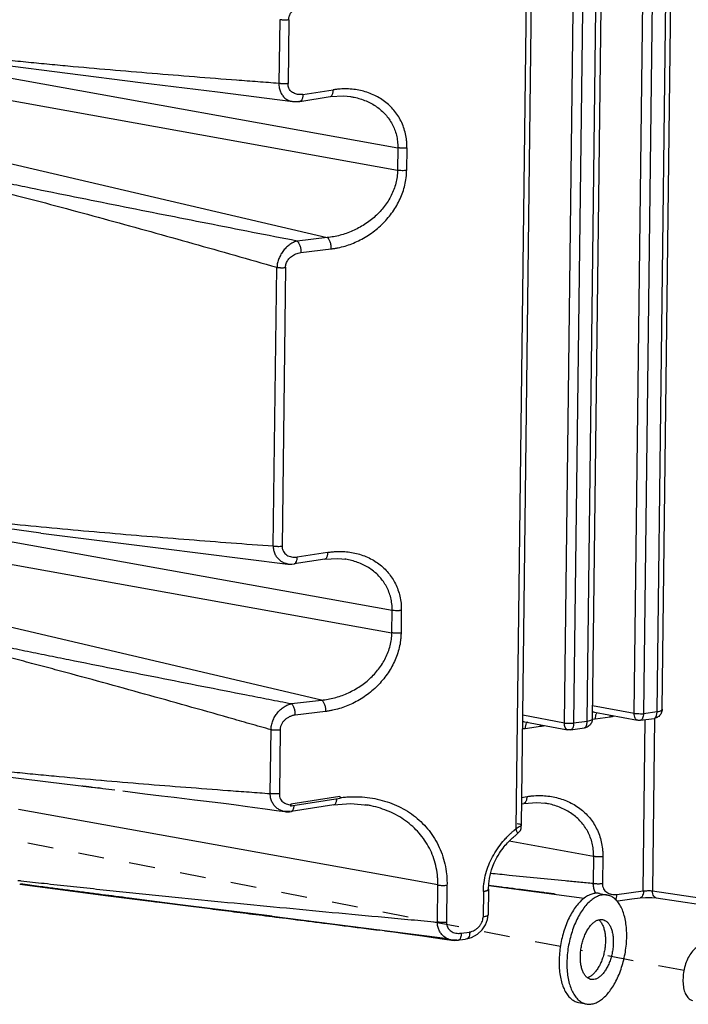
# Paper-space layout 'Layout1' of a CAD drawing. Header units: inches. Extents: x 29 to 351, y 58 to 234.
# Tile 74 of 104: x 108.99 to 111.83, y 156.31 to 160.5. Entities that reach past the tile are written whole.
import ezdxf

# ---------------------------------------------------------------- set-up
doc = ezdxf.new("R2010")
doc.units = ezdxf.units.IN
doc.header["$LTSCALE"] = 1.1
doc.header["$MEASUREMENT"] = 0
doc.linetypes.add('DASHED', pattern=[0.2, 0.1, -0.1])
doc.layers.get('0').update_dxf_attribs({"linetype": 'CONTINUOUS'})
doc.layers.add('3_ALL_AXES', color=7, linetype='CONTINUOUS')
doc.layers.add('7_ALL_FEATURES', color=7, linetype='CONTINUOUS')

psp = doc.layouts.get("Layout1")

# ---------------------------------------------------------------- linework, layer by layer
at = {"color": 7, "linetype": 'Continuous'}
for p, q in [((110.3507, 157.193), (110.1415, 157.1605)), ((110.1413, 157.1531), (110.1415, 157.1585)), ((110.1413, 157.1531), (110.1421, 157.1529)), ((110.1415, 157.1585), (110.1415, 157.1605)), ((110.1554, 157.1511), (110.1558, 157.1553)), ((110.1432, 157.1298), (110.1436, 157.1298))]:
    psp.add_line(p, q, dxfattribs=at)
at = {"color": 4, "linetype": 'DASHED'}
for p, q in [((111.2895, 156.5546), (108.6634, 157.0639)), ((111.8161, 156.4524), (111.3766, 156.5377))]:
    psp.add_line(p, q, dxfattribs=at)
at = {"color": 7, "linetype": 'Continuous'}
for points, start_tangent, end_tangent in [([(110.133, 160.5006), (110.1346, 160.5143), (110.1405, 160.5285), (110.151, 160.5418), (110.1655, 160.5531), (110.1831, 160.5609)], (-0.04248, 0.999097), (0.954084, 0.299541)), ([(110.0927, 157.2055), (110.0927, 157.2023), (110.0928, 157.1992), (110.0938, 157.1933), (110.0976, 157.1829), (110.1038, 157.1743), (110.1118, 157.1676), (110.1214, 157.1626), (110.1322, 157.1596), (110.1415, 157.1585)], (-0.056036, -0.998429), (0.998664, -0.05167)), ([(110.3362, 157.1833), (110.3351, 157.1737), (110.3335, 157.1679), (110.3312, 157.1632), (110.3285, 157.16), (110.3253, 157.1581), (110.3241, 157.1578)], (-0.047597, -0.998867), (-0.987742, -0.156097)), ([(110.3518, 157.1915), (110.3507, 157.193)], (-0.412258, 0.911067), (-0.871549, 0.490308)), ([(110.3513, 157.1854), (110.3518, 157.1856), (110.3524, 157.1871), (110.3524, 157.1893), (110.3518, 157.1915)], (0.974247, 0.225484), (-0.412258, 0.911067)), ([(110.3524, 157.1891), (110.3583, 157.1898), (110.3803, 157.1917), (110.4241, 157.1927), (110.51, 157.1825), (110.5915, 157.1558), (110.6641, 157.1133), (110.7239, 157.0564), (110.769, 156.9869), (110.7976, 156.9066), (110.8049, 156.8626), (110.8065, 156.8397), (110.8066, 156.8162)], (0.993041, 0.117769), (-0.030572, -0.999533)), ([(110.1421, 157.1529), (110.1426, 157.1531), (110.1432, 157.1546), (110.1432, 157.1569), (110.1426, 157.1591), (110.1415, 157.1605)], (0.974387, 0.224876), (-0.871549, 0.490308)), ([(110.1496, 157.1344), (110.1506, 157.1358), (110.1545, 157.1456), (110.1554, 157.1511)], (0.601639, 0.798768), (0.120858, 0.99267)), ([(110.1436, 157.13), (110.145, 157.1304), (110.148, 157.1325), (110.1496, 157.1344)], (0.980611, 0.195967), (0.601639, 0.798768))]:
    psp.add_spline(points, degree=3, dxfattribs=dict(at, start_tangent=start_tangent, end_tangent=end_tangent))
at = {"layer": '3_ALL_AXES', "color": 7, "linetype": 'Continuous'}
for p, q in [((111.4566, 156.7805), (111.4898, 156.7741)), ((111.3667, 156.3167), (111.3998, 156.3103))]:
    psp.add_line(p, q, dxfattribs=at)
for points, start_tangent, end_tangent in [([(111.4566, 156.7805), (111.4502, 156.7814), (111.4325, 156.7806), (111.4144, 156.775), (111.3962, 156.7648), (111.3784, 156.7503), (111.3612, 156.7316), (111.3451, 156.7092), (111.3303, 156.6835), (111.3171, 156.6551), (111.3059, 156.6245), (111.2969, 156.5924), (111.2901, 156.5594), (111.2859, 156.5261), (111.2842, 156.4933)], (-0.981632, 0.190785), (-0.012225, -0.999925)), ([(111.4898, 156.7741), (111.4833, 156.775), (111.4657, 156.7741), (111.4475, 156.7686), (111.4294, 156.7584), (111.4115, 156.7438), (111.3944, 156.7252), (111.3782, 156.7028), (111.3634, 156.6771), (111.3503, 156.6487), (111.3391, 156.6181), (111.33, 156.5859), (111.3233, 156.5529), (111.319, 156.5197), (111.3173, 156.4869)], (-0.981632, 0.190785), (-0.012225, -0.999925)), ([(111.5722, 156.5974), (111.5713, 156.6291), (111.5678, 156.659), (111.5619, 156.6865), (111.5535, 156.7111), (111.5429, 156.7322), (111.5303, 156.7495), (111.516, 156.7625), (111.5002, 156.7711), (111.4898, 156.7741)], (0.012225, 0.999925), (-0.981632, 0.190785)), ([(111.3747, 156.5118), (111.3759, 156.5327), (111.379, 156.5539), (111.3839, 156.5747), (111.3904, 156.5947), (111.3984, 156.6132), (111.4077, 156.6298), (111.418, 156.644), (111.429, 156.6554), (111.4405, 156.6638), (111.452, 156.6688)], (0.012225, 0.999925), (0.9608, 0.277241)), ([(111.452, 156.6688), (111.4635, 156.6703), (111.4695, 156.6697)], (0.9608, 0.277241), (0.981757, -0.190142)), ([(111.4521, 156.6688), (111.4602, 156.6608), (111.4679, 156.6491), (111.474, 156.6346), (111.4784, 156.6178), (111.481, 156.5991), (111.4817, 156.579)], (0.790559, -0.612386), (-0.012225, -0.999925)), ([(111.4695, 156.6697), (111.4743, 156.6684), (111.4844, 156.663), (111.4934, 156.6544), (111.501, 156.6426), (111.5072, 156.6282), (111.5116, 156.6114), (111.5142, 156.5927), (111.5149, 156.5726)], (0.981757, -0.190142), (-0.012225, -0.999925)), ([(111.3998, 156.3103), (111.4062, 156.3094), (111.4239, 156.3102), (111.442, 156.3158), (111.4602, 156.3259), (111.478, 156.3405), (111.4952, 156.3592), (111.5114, 156.3816), (111.5261, 156.4073), (111.5393, 156.4357), (111.5505, 156.4663), (111.5596, 156.4984), (111.5663, 156.5314), (111.5705, 156.5647), (111.5722, 156.5974)], (0.981632, -0.190785), (0.012225, 0.999925)), ([(111.4817, 156.579), (111.4805, 156.5581), (111.4774, 156.5369), (111.4726, 156.5161), (111.466, 156.4961), (111.458, 156.4776), (111.4487, 156.461), (111.4384, 156.4468), (111.4274, 156.4354), (111.4159, 156.427), (111.4044, 156.422)], (-0.012225, -0.999925), (-0.9608, -0.277241)), ([(111.5149, 156.5726), (111.5137, 156.5517), (111.5106, 156.5305), (111.5057, 156.5096), (111.4992, 156.4897), (111.4911, 156.4712), (111.4818, 156.4546), (111.4715, 156.4404), (111.4605, 156.4289), (111.4491, 156.4206), (111.4375, 156.4156), (111.4261, 156.414), (111.42, 156.4146)], (-0.012225, -0.999925), (-0.981757, 0.190142)), ([(111.8767, 156.5542), (111.8601, 156.5431), (111.8446, 156.5252), (111.8312, 156.5015), (111.8208, 156.4736), (111.8141, 156.4436), (111.8116, 156.4133), (111.8134, 156.385), (111.8194, 156.3604), (111.8292, 156.3414), (111.8422, 156.3291), (111.8528, 156.325)], (-0.917444, -0.397864), (0.980777, -0.19513)), ([(111.4043, 156.4219), (111.3962, 156.43), (111.3885, 156.4417), (111.3824, 156.4562), (111.378, 156.473), (111.3754, 156.4917), (111.3747, 156.5118)], (-0.790559, 0.612386), (0.012225, 0.999925)), ([(111.2842, 156.4933), (111.2851, 156.4617), (111.2886, 156.4318), (111.2946, 156.4043), (111.3029, 156.3797), (111.3135, 156.3586), (111.3261, 156.3413), (111.3404, 156.3283), (111.3562, 156.3197), (111.3667, 156.3167)], (-0.012225, -0.999925), (0.981632, -0.190785)), ([(111.3173, 156.4869), (111.3182, 156.4552), (111.3217, 156.4254), (111.3277, 156.3978), (111.3361, 156.3733), (111.3466, 156.3521), (111.3592, 156.3349), (111.3735, 156.3218), (111.3893, 156.3133), (111.3998, 156.3103)], (-0.012225, -0.999925), (0.981632, -0.190785)), ([(111.42, 156.4146), (111.4152, 156.4159), (111.4052, 156.4213), (111.4043, 156.4219)], (-0.981757, 0.190142), (-0.790559, 0.612386))]:
    psp.add_spline(points, degree=3, dxfattribs=dict(at, start_tangent=start_tangent, end_tangent=end_tangent))
at = {"layer": '7_ALL_FEATURES', "color": 7, "linetype": 'Continuous'}
for p, q in [((111.1016, 157.0576), (111.1489, 160.9243)), ((111.1233, 157.0719), (111.1704, 160.9241)), ((111.6042, 157.5482), (111.6413, 160.5818)), ((111.6806, 160.5812), (111.6436, 157.5474)), ((111.7015, 157.5553), (111.7386, 160.5887)), ((111.7231, 157.5651), (111.7602, 160.5986)), ((111.3068, 157.5077), (111.3439, 160.5413)), ((111.3832, 160.5407), (111.3461, 157.5069)), ((111.4041, 157.5148), (111.4412, 160.5482)), ((111.4257, 157.5246), (111.4628, 160.558)), ((110.0942, 160.5014), (110.0909, 160.2301)), ((110.133, 160.5006), (110.1297, 160.2293)), ((108.9129, 160.2596), (110.5973, 159.9561)), ((110.1928, 160.1828), (110.322, 160.2029)), ((108.9118, 160.1638), (110.5961, 159.8602)), ((109.8295, 160.1939), (110.1506, 160.1532)), ((110.1806, 160.1537), (110.3097, 160.1737)), ((110.3954, 160.1742), (110.3955, 160.1741)), ((110.1485, 160.1535), (110.1506, 160.1532)), ((110.1485, 160.1535), (110.1622, 160.1524)), ((110.1506, 160.1532), (110.1752, 160.1546)), ((110.1622, 160.1524), (110.1805, 160.1537)), ((110.1806, 160.1537), (110.1805, 160.1536)), ((110.5973, 159.9561), (110.5961, 159.8602)), ((110.636, 159.9553), (110.6349, 159.8595)), ((108.8008, 159.9237), (110.297, 159.5738)), ((110.297, 159.5738), (110.1679, 159.5587)), ((110.1846, 159.5103), (110.3137, 159.5254)), ((110.0668, 158.2604), (110.0813, 159.4473)), ((110.1196, 159.4474), (110.1052, 158.2585)), ((109.0774, 158.3157), (108.6366, 158.3735)), ((108.8888, 158.2901), (110.5732, 157.9865)), ((110.2979, 158.2333), (110.1688, 158.2133)), ((108.8877, 158.1942), (110.572, 157.8907)), ((110.2857, 158.2041), (110.1565, 158.1841)), ((110.3752, 158.204), (110.3713, 158.2046)), ((110.1297, 158.1837), (110.1295, 158.1837)), ((110.1561, 158.184), (110.1565, 158.1841)), ((110.572, 157.8907), (110.5732, 157.9865)), ((110.6119, 157.9857), (110.6108, 157.8899)), ((110.2729, 157.6043), (108.7767, 157.9541)), ((110.1438, 157.5891), (110.2729, 157.6043)), ((111.4264, 157.5815), (111.6042, 157.5482)), ((110.2896, 157.5558), (110.1605, 157.5407)), ((111.129, 157.541), (111.3068, 157.5077)), ((111.3461, 157.5069), (111.4041, 157.5148)), ((111.4345, 157.5227), (111.4257, 157.5222)), ((111.4371, 157.523), (111.4345, 157.5227)), ((111.4353, 157.5525), (111.6178, 157.5184)), ((111.5021, 157.5318), (111.4371, 157.523)), ((111.6306, 157.5181), (111.6893, 157.5261)), ((111.6423, 156.7916), (111.6512, 157.5209)), ((111.6436, 157.5474), (111.7015, 157.5553)), ((111.6906, 157.5261), (111.6817, 156.7923)), ((111.6894, 157.5261), (111.6896, 157.5261)), ((110.0539, 157.2062), (110.0572, 157.4775)), ((110.096, 157.4768), (110.0927, 157.2055)), ((111.1371, 157.4822), (111.1283, 157.4817)), ((111.1396, 157.4824), (111.1371, 157.4822)), ((111.1379, 157.512), (111.3204, 157.4779)), ((111.2046, 157.4913), (111.1396, 157.4824)), ((111.3332, 157.4776), (111.3919, 157.4856)), ((111.392, 157.4856), (111.3922, 157.4856)), ((109.108, 157.2563), (109.3299, 157.2295)), ((109.2532, 157.2388), (109.2545, 157.2386)), ((109.2975, 157.2334), (109.3358, 157.2287)), ((109.3299, 157.2295), (109.3239, 157.2303)), ((109.3239, 157.2303), (109.3239, 157.2303)), ((109.3358, 157.2287), (109.3414, 157.228)), ((109.3414, 157.228), (109.3921, 157.2219)), ((110.3513, 157.1853), (110.1421, 157.1529)), ((111.1247, 157.19), (111.1479, 157.1934)), ((110.7679, 156.817), (108.9821, 157.1388)), ((110.3241, 157.1578), (110.1436, 157.1298)), ((110.4689, 157.1568), (110.4586, 157.1585)), ((111.1244, 157.163), (111.1345, 157.1646)), ((111.2251, 157.1648), (111.2231, 157.1651)), ((110.1172, 157.1293), (110.1155, 157.1295)), ((110.1382, 157.1308), (110.1172, 157.1293)), ((110.1172, 157.1293), (110.1198, 157.129)), ((111.0942, 157.0515), (111.1016, 157.0576)), ((111.1229, 157.0709), (111.1228, 157.0719)), ((111.1233, 157.0719), (111.1233, 157.072)), ((111.1233, 157.0698), (111.1233, 157.0716)), ((111.1075, 157.0366), (111.1084, 157.0374)), ((111.1084, 157.0373), (111.1095, 157.0383)), ((111.1084, 157.0373), (111.1084, 157.0373)), ((111.0721, 157.0044), (111.4312, 156.9397)), ((111.4312, 156.9397), (111.4298, 156.8242)), ((111.47, 156.939), (111.4686, 156.8234)), ((108.9784, 156.8366), (108.9884, 156.8355)), ((108.9868, 156.8209), (109.3633, 156.7704)), ((108.9884, 156.8355), (108.991, 156.8352)), ((109.0779, 156.8097), (108.9896, 156.8213)), ((108.991, 156.8352), (109.0796, 156.8253)), ((109.4241, 156.7626), (109.0779, 156.8097)), ((110.7659, 156.6589), (110.7679, 156.817)), ((110.8066, 156.8162), (110.8047, 156.6582)), ((110.9615, 156.7895), (110.9619, 156.8018)), ((110.984, 156.8163), (111.0176, 156.8119)), ((110.984, 156.8159), (111.0137, 156.8121)), ((110.9853, 156.815), (111.3907, 156.7603)), ((111.0176, 156.8119), (111.0286, 156.8105)), ((109.3633, 156.7704), (109.728, 156.7248)), ((109.7739, 156.7195), (109.4241, 156.7626)), ((110.9615, 156.7895), (110.9602, 156.6805)), ((110.9831, 156.7993), (110.9818, 156.6903)), ((110.9831, 156.7993), (110.9831, 156.7993)), ((111.2208, 156.7852), (111.2353, 156.7833)), ((111.2353, 156.7833), (111.2503, 156.7814)), ((111.2503, 156.7814), (111.2597, 156.7801)), ((111.2584, 156.7803), (111.2673, 156.7791)), ((111.2597, 156.7801), (111.2629, 156.7797)), ((111.5301, 156.7763), (111.6423, 156.7916)), ((111.6817, 156.7923), (111.8915, 156.7611)), ((111.6979, 156.7623), (111.8884, 156.7343)), ((109.8339, 156.7116), (109.5396, 156.7494)), ((109.6926, 156.7296), (109.7154, 156.7267)), ((109.728, 156.7248), (110.0626, 156.6837)), ((110.0626, 156.6837), (109.7739, 156.7195)), ((110.0625, 156.6826), (109.8339, 156.7116)), ((110.0202, 156.6878), (110.0343, 156.6861)), ((110.5179, 156.6249), (110.0625, 156.6826)), ((110.979, 156.6693), (110.9818, 156.6903)), ((110.5034, 156.6266), (110.5212, 156.6247)), ((110.5211, 156.6245), (110.5179, 156.6249)), ((110.541, 156.622), (110.5211, 156.6245)), ((110.8102, 156.5882), (110.541, 156.622)), ((110.8664, 156.6115), (110.9022, 156.6165)), ((110.8912, 156.5877), (110.9104, 156.5929)), ((110.7954, 156.5866), (110.8272, 156.582)), ((110.8272, 156.582), (110.8254, 156.5822)), ((110.8254, 156.5822), (110.8393, 156.5811)), ((110.8499, 156.5832), (110.8272, 156.582)), ((110.8393, 156.5811), (110.8552, 156.5823)), ((110.8552, 156.5822), (110.8602, 156.583)), ((110.8602, 156.583), (110.8848, 156.5867)), ((110.8912, 156.5877), (110.8848, 156.5867))]:
    psp.add_line(p, q, dxfattribs=at)
for points in [[(108.6608, 160.3431), (108.901, 160.3102), (109.19, 160.273), (109.5015, 160.2344), (109.8295, 160.1939)], [(110.3091, 160.1737), (110.3668, 160.177), (110.3955, 160.1742)], [(109.0774, 158.3157), (109.5875, 158.2509), (110.1294, 158.1837)], [(110.2854, 158.2041), (110.3412, 158.2075), (110.3753, 158.204)], [(110.1298, 158.1837), (110.1456, 158.1832), (110.156, 158.1842)], [(108.6239, 157.3192), (108.866, 157.2865), (109.108, 157.2563)], [(109.2545, 157.2386), (109.2574, 157.2383), (109.2589, 157.2381), (109.2604, 157.2379), (109.2619, 157.2377), (109.2634, 157.2375), (109.2649, 157.2373), (109.2665, 157.2372), (109.268, 157.237), (109.2696, 157.2368)], [(109.2696, 157.2368), (109.2728, 157.2364), (109.2744, 157.2362), (109.2761, 157.236), (109.2777, 157.2358), (109.2794, 157.2356), (109.2811, 157.2354), (109.2828, 157.2352), (109.2846, 157.235), (109.2864, 157.2347), (109.2882, 157.2345), (109.29, 157.2343), (109.2918, 157.2341), (109.2937, 157.2339), (109.2956, 157.2336), (109.2975, 157.2334)], [(109.4264, 157.2174), (109.5205, 157.2057), (109.5905, 157.1971), (109.6448, 157.1905), (109.6888, 157.1851), (109.7313, 157.1799), (109.7691, 157.1756), (109.8068, 157.1709), (109.8435, 157.1663), (109.8771, 157.162), (109.9091, 157.1578), (109.947, 157.1528), (109.9884, 157.1472), (110.0326, 157.1411), (110.0806, 157.1345), (110.1155, 157.1295)], [(110.3239, 157.1578), (110.3973, 157.1633), (110.4689, 157.1568)], [(111.134, 157.1646), (111.1886, 157.1682), (111.2251, 157.1648)], [(110.1198, 157.129), (110.136, 157.1291), (110.1432, 157.13)], [(111.1095, 157.0383), (111.1119, 157.0404), (111.1143, 157.0428), (111.1168, 157.0457), (111.1191, 157.0493), (111.1208, 157.0532), (111.1219, 157.0568), (111.1223, 157.06), (111.1226, 157.0626), (111.123, 157.0651), (111.1232, 157.0676), (111.1233, 157.0698)], [(110.9831, 156.7993), (110.9843, 156.8219), (110.9875, 156.845), (110.9917, 156.8648), (110.9967, 156.882), (111.002, 156.8972), (111.0075, 156.9106), (111.0131, 156.9226), (111.0186, 156.9333), (111.0242, 156.943), (111.0296, 156.9518), (111.035, 156.9598), (111.0402, 156.9672), (111.0453, 156.9739), (111.0503, 156.9802), (111.0551, 156.986), (111.0598, 156.9914), (111.0644, 156.9964), (111.0688, 157.0011), (111.0732, 157.0055), (111.0775, 157.0097), (111.0817, 157.0136), (111.0859, 157.0174), (111.0898, 157.0209), (111.0935, 157.0241), (111.0971, 157.0269), (111.1004, 157.0293), (111.1034, 157.0318), (111.1057, 157.0345), (111.1075, 157.0366)], [(111.0137, 156.8121), (111.1104, 156.7995), (111.1131, 156.7992), (111.1158, 156.7988), (111.1185, 156.7985), (111.1212, 156.7981), (111.1239, 156.7978), (111.1266, 156.7974), (111.1292, 156.7971), (111.1319, 156.7968), (111.1345, 156.7964), (111.1372, 156.7961), (111.1398, 156.7957), (111.1424, 156.7954), (111.145, 156.795), (111.1476, 156.7947), (111.1502, 156.7944), (111.1528, 156.794), (111.1554, 156.7937), (111.1579, 156.7934), (111.1605, 156.793), (111.163, 156.7927), (111.1655, 156.7924), (111.168, 156.7921), (111.1705, 156.7917)], [(111.0286, 156.8105), (111.0397, 156.809), (111.0453, 156.8083)], [(111.0453, 156.8083), (111.0564, 156.8068), (111.0652, 156.8057), (111.071, 156.805)], [(111.071, 156.805), (111.0826, 156.8034), (111.0885, 156.8027), (111.0944, 156.8019), (111.1004, 156.8011), (111.1093, 156.7997)], [(111.1093, 156.7997), (111.1154, 156.7989), (111.1215, 156.7981), (111.1277, 156.7973), (111.1339, 156.7965), (111.1402, 156.7957), (111.1466, 156.7948), (111.1531, 156.794), (111.1595, 156.7932), (111.1661, 156.7923)], [(111.1661, 156.7923), (111.1793, 156.7906), (111.1861, 156.7897), (111.1928, 156.7888), (111.1997, 156.7879)], [(111.1755, 156.7911), (111.1779, 156.7908), (111.1804, 156.7905), (111.1828, 156.7901), (111.1852, 156.7898), (111.1876, 156.7895), (111.19, 156.7892), (111.1924, 156.7889), (111.1947, 156.7886), (111.1971, 156.7883), (111.1994, 156.788), (111.2017, 156.7877), (111.204, 156.7874)], [(111.1997, 156.7879), (111.2137, 156.7861), (111.2208, 156.7852)], [(111.2062, 156.7871), (111.2107, 156.7865), (111.213, 156.7862), (111.2152, 156.7859), (111.2173, 156.7857), (111.2195, 156.7854), (111.2216, 156.7851), (111.2238, 156.7848)], [(111.2279, 156.7843), (111.232, 156.7837), (111.2341, 156.7835), (111.2361, 156.7832), (111.238, 156.783), (111.24, 156.7827)], [(111.2438, 156.7822), (111.2475, 156.7817), (111.2493, 156.7815), (111.2511, 156.7812), (111.2529, 156.781)], [(111.5306, 156.7491), (111.5439, 156.7509), (111.5938, 156.7576), (111.6292, 156.7623)], [(111.6291, 156.7623), (111.6518, 156.7643), (111.6797, 156.7641), (111.698, 156.7623)], [(109.5396, 156.7493), (109.5475, 156.7483), (109.5563, 156.7471), (109.5656, 156.7459), (109.5852, 156.7434)], [(109.5852, 156.7434), (109.5953, 156.7421), (109.6056, 156.7408), (109.6161, 156.7394), (109.6267, 156.7381), (109.6482, 156.7353)], [(109.6482, 156.7353), (109.6591, 156.7339), (109.6702, 156.7325), (109.6926, 156.7296)], [(109.7154, 156.7267), (109.727, 156.7252), (109.7505, 156.7222)], [(109.7505, 156.7222), (109.7624, 156.7207), (109.7864, 156.7176)], [(109.7864, 156.7176), (109.7986, 156.7161), (109.8108, 156.7145), (109.8356, 156.7113)], [(109.8356, 156.7113), (109.8481, 156.7097), (109.8607, 156.7081), (109.8862, 156.7049)], [(109.8862, 156.7049), (109.8991, 156.7032), (109.9121, 156.7016), (109.9384, 156.6982)], [(109.9384, 156.6982), (109.9518, 156.6965), (109.9652, 156.6948), (109.9788, 156.6931), (109.9925, 156.6914), (110.0202, 156.6878)], [(110.0343, 156.6861), (110.0484, 156.6842), (110.0628, 156.6824), (110.0773, 156.6806), (110.0919, 156.6787), (110.1067, 156.6769), (110.1216, 156.675), (110.1519, 156.6711)], [(110.1519, 156.6711), (110.1674, 156.6692), (110.183, 156.6672), (110.1987, 156.6652), (110.2147, 156.6631), (110.2309, 156.6611), (110.2472, 156.659), (110.2638, 156.6569), (110.2805, 156.6548), (110.2975, 156.6526), (110.3323, 156.6482)], [(110.3323, 156.6482), (110.3501, 156.646), (110.3681, 156.6437), (110.3865, 156.6414), (110.4051, 156.639), (110.424, 156.6366), (110.4432, 156.6342), (110.4627, 156.6317), (110.4828, 156.6292), (110.5034, 156.6266)], [(110.9104, 156.5929), (110.9361, 156.6073), (110.9561, 156.6261), (110.9704, 156.647), (110.979, 156.6693)], [(110.541, 156.6221), (110.5784, 156.617), (110.6178, 156.6117), (110.6586, 156.606), (110.7021, 156.5999), (110.7479, 156.5934), (110.7954, 156.5866)]]:
    psp.add_lwpolyline(points, dxfattribs=at)
for points, start_tangent, end_tangent in [([(110.133, 160.5006), (110.1307, 160.5004), (110.1284, 160.5001), (110.1236, 160.4998), (110.1135, 160.4996), (110.1084, 160.4998), (110.1034, 160.5002), (110.101, 160.5004), (110.0987, 160.5007), (110.0975, 160.5009), (110.0964, 160.501), (110.0942, 160.5014)], (-0.988019, -0.15433), (-0.984146, 0.17736)), ([(110.0909, 160.2301), (110.0007, 160.2368), (109.9107, 160.2436), (109.7309, 160.2577), (109.5513, 160.2723), (109.3719, 160.2874), (109.1924, 160.3034), (109.1027, 160.3118), (109.0128, 160.3206), (108.9229, 160.3297), (108.8779, 160.3344), (108.8329, 160.3391), (108.7878, 160.344), (108.7427, 160.3489), (108.6976, 160.3539), (108.6622, 160.3579)], (-0.997309, 0.073313), (-0.993595, 0.113001)), ([(110.1297, 160.2293), (110.1274, 160.2291), (110.1251, 160.2288), (110.1202, 160.2285), (110.1152, 160.2283), (110.1101, 160.2283), (110.1051, 160.2285), (110.1001, 160.2289), (110.0977, 160.2291), (110.0954, 160.2294), (110.0931, 160.2297), (110.0909, 160.2301)], (-0.99085, -0.13497), (-0.984171, 0.177219)), ([(110.0909, 160.2301), (110.091, 160.2254), (110.0912, 160.2207), (110.0925, 160.2116), (110.0975, 160.1947), (110.1056, 160.1799), (110.1165, 160.1679), (110.125, 160.1619)], (-0.012105, -0.999927), (0.861261, -0.508162)), ([(110.1928, 160.1828), (110.1706, 160.1832), (110.1523, 160.1894), (110.139, 160.2003), (110.1315, 160.2142), (110.1297, 160.2293)], (-0.994705, -0.102767), (0.069033, 0.997614)), ([(110.3097, 160.1738), (110.3111, 160.1742), (110.3168, 160.1794), (110.319, 160.1839), (110.3207, 160.1894), (110.3217, 160.1958), (110.322, 160.2029)], (0.985566, 0.169294), (-0.003963, 0.999992)), ([(110.636, 159.9553), (110.636, 159.9711), (110.6349, 159.9864), (110.63, 160.0158), (110.6109, 160.0694), (110.5809, 160.1155), (110.541, 160.1534), (110.4923, 160.182), (110.4378, 160.1999), (110.3806, 160.2067), (110.3514, 160.2061), (110.3367, 160.2048), (110.322, 160.2029)], (0.036893, 0.999319), (-0.988684, -0.150015)), ([(110.125, 160.1619), (110.1298, 160.1593), (110.137, 160.1564), (110.1446, 160.1542), (110.1485, 160.1535)], (0.861261, -0.508162), (0.986912, -0.161261)), ([(110.1928, 160.1828), (110.1928, 160.1794), (110.1925, 160.1761), (110.1916, 160.1696), (110.19, 160.1638), (110.1878, 160.1591), (110.185, 160.1559), (110.1819, 160.1541), (110.1806, 160.1538)], (0.003963, -0.999992), (-0.98658, -0.163277)), ([(110.3955, 160.1742), (110.4113, 160.1713), (110.4618, 160.1555), (110.5071, 160.1306), (110.5445, 160.0976), (110.5729, 160.0571), (110.5913, 160.0096), (110.596, 159.9835), (110.597, 159.97), (110.5973, 159.9561)], (0.988566, -0.15079), (-0.019759, -0.999805)), ([(110.636, 159.9553), (110.6315, 159.9548), (110.6266, 159.9545), (110.6165, 159.9543), (110.6065, 159.9548), (110.6017, 159.9554), (110.5994, 159.9557), (110.5973, 159.9561)], (-0.99215, -0.125057), (-0.983679, 0.179933)), ([(108.646, 159.8361), (108.7361, 159.8137), (108.8262, 159.791), (108.9162, 159.7679), (109.0062, 159.7446), (109.3654, 159.6483), (109.7239, 159.5488), (110.0813, 159.4473)], (0.970873, -0.239597), (0.961078, -0.276278)), ([(110.1679, 159.5587), (109.7875, 159.6333), (109.4091, 159.7083), (109.0326, 159.7843), (108.9388, 159.8035), (108.8451, 159.8228), (108.7514, 159.8422), (108.6578, 159.8617)], (-0.981523, 0.191342), (-0.978817, 0.204739)), ([(110.5961, 159.8602), (110.5955, 159.8462), (110.5941, 159.8323), (110.5888, 159.8051), (110.5692, 159.7534), (110.5397, 159.7062), (110.5014, 159.6645), (110.4554, 159.6292), (110.4044, 159.6018), (110.3779, 159.5914), (110.3511, 159.5832), (110.324, 159.5774), (110.3105, 159.5753), (110.297, 159.5738)], (-0.004541, -0.99999), (-0.99608, -0.088453)), ([(110.3137, 159.5254), (110.3285, 159.5276), (110.3432, 159.5303), (110.3725, 159.5376), (110.4015, 159.5475), (110.4301, 159.56), (110.4852, 159.5929), (110.5347, 159.6349), (110.5756, 159.6838), (110.6068, 159.7382), (110.6274, 159.7971), (110.633, 159.8279), (110.6344, 159.8436), (110.6349, 159.8595)], (0.99272, 0.120441), (-0.01418, 0.999899)), ([(110.6349, 159.8595), (110.6303, 159.859), (110.6254, 159.8586), (110.6153, 159.8585), (110.6053, 159.859), (110.6005, 159.8595), (110.5983, 159.8599), (110.5961, 159.8602)], (-0.989356, -0.145513), (-0.984619, 0.174714)), ([(110.3137, 159.5254), (110.3136, 159.5326), (110.3128, 159.5402), (110.3093, 159.5551), (110.3036, 159.5669), (110.3003, 159.5711), (110.2986, 159.5726), (110.297, 159.5738)], (0.031525, 0.999503), (-0.846646, 0.532156)), ([(110.1679, 159.5587), (110.1642, 159.5577), (110.1604, 159.5565), (110.1529, 159.5533), (110.1379, 159.5445), (110.1237, 159.5327), (110.1107, 159.5185), (110.0995, 159.5023), (110.0907, 159.4847), (110.0849, 159.466), (110.0833, 159.4565), (110.0829, 159.4517), (110.0827, 159.4469)], (-0.9738, -0.227407), (-0.012225, -0.999925)), ([(110.1679, 159.5587), (110.1688, 159.5581), (110.1696, 159.5574), (110.1705, 159.5566), (110.1713, 159.5557), (110.173, 159.5537), (110.1746, 159.5514), (110.1775, 159.546), (110.18, 159.5397), (110.1836, 159.5253), (110.1844, 159.5177), (110.1846, 159.514), (110.1846, 159.5103)], (0.847271, -0.531161), (-0.028333, -0.999599)), ([(110.1196, 159.4474), (110.1218, 159.4635), (110.1303, 159.4794), (110.1441, 159.4933), (110.1626, 159.504), (110.1846, 159.5103)], (-0.064431, 0.997922), (0.986534, 0.163556)), ([(110.0813, 159.4471), (110.0827, 159.4469), (110.0847, 159.4466), (110.0857, 159.4465), (110.0868, 159.4463), (110.089, 159.4461), (110.0912, 159.4459), (110.0959, 159.4456), (110.1007, 159.4454), (110.1103, 159.4455), (110.1148, 159.4458), (110.1169, 159.446), (110.1189, 159.4462), (110.1201, 159.4464)], (0.980087, -0.198569), (0.988236, 0.152939)), ([(108.6384, 158.3884), (108.7186, 158.3794), (108.8088, 158.3696), (108.8989, 158.3602), (108.989, 158.351), (109.3489, 158.3177), (109.7082, 158.2878), (110.0668, 158.2604)], (0.99419, -0.107636), (0.997342, -0.072859)), ([(110.0668, 158.2605), (110.0679, 158.2603), (110.0699, 158.26), (110.071, 158.2599), (110.0721, 158.2598), (110.0743, 158.2596), (110.0766, 158.2594), (110.0813, 158.2591), (110.0862, 158.2589), (110.0959, 158.259), (110.1005, 158.2593), (110.1027, 158.2595), (110.1047, 158.2597), (110.1056, 158.2598)], (0.984586, -0.174902), (0.991896, 0.127054)), ([(110.1295, 158.1837), (110.1213, 158.1853), (110.1072, 158.1909), (110.0944, 158.1997), (110.0835, 158.2113), (110.0751, 158.2255), (110.0697, 158.2419), (110.0683, 158.2509), (110.068, 158.2556), (110.0679, 158.2603)], (-0.992345, 0.123493), (0.012225, 0.999925)), ([(110.1047, 158.2585), (110.1047, 158.2564), (110.1049, 158.2533), (110.1059, 158.2475), (110.1098, 158.2371), (110.116, 158.2285), (110.1243, 158.2218), (110.1341, 158.2169), (110.145, 158.2138), (110.1567, 158.2126), (110.1627, 158.2127), (110.1657, 158.2129), (110.1688, 158.2133)], (-0.007916, -0.999969), (0.99156, 0.129648)), ([(110.2979, 158.2333), (110.2976, 158.2265), (110.2967, 158.22), (110.2951, 158.2142), (110.2928, 158.2096), (110.2901, 158.2063), (110.2869, 158.2045), (110.2857, 158.2041)], (0.007102, -0.999975), (-0.987701, -0.156352)), ([(110.2979, 158.2333), (110.3127, 158.2352), (110.3274, 158.2364), (110.3566, 158.2371), (110.3855, 158.2351), (110.4138, 158.2303), (110.4683, 158.2124), (110.517, 158.1838), (110.5568, 158.1459), (110.5868, 158.0998), (110.606, 158.0463), (110.6108, 158.0169), (110.6119, 158.0015), (110.6119, 157.9857)], (0.988806, 0.149204), (-0.038303, -0.999266)), ([(110.1564, 158.1843), (110.1578, 158.1847), (110.1609, 158.1867), (110.1635, 158.19), (110.1674, 158.1999), (110.1684, 158.2063), (110.1687, 158.2097), (110.1688, 158.2133)], (0.981174, 0.193127), (-0.003963, 0.999992)), ([(110.5732, 157.9865), (110.573, 158.0004), (110.5719, 158.014), (110.5672, 158.0401), (110.5488, 158.0875), (110.5204, 158.128), (110.483, 158.161), (110.4378, 158.1859), (110.3873, 158.2017), (110.3752, 158.204)], (0.019928, 0.999801), (-0.986448, 0.164077)), ([(110.6119, 157.9857), (110.6074, 157.9852), (110.6025, 157.9849), (110.5924, 157.9847), (110.5824, 157.9853), (110.5776, 157.9858), (110.5754, 157.9861), (110.5732, 157.9865)], (-0.992229, -0.124422), (-0.983666, 0.180005)), ([(108.6337, 157.8921), (108.6806, 157.8823), (108.7274, 157.8726), (108.7743, 157.8628), (108.8211, 157.8532), (108.868, 157.8435), (108.9149, 157.8338), (109.0087, 157.8146), (109.1026, 157.7955), (109.1966, 157.7765), (109.385, 157.7388), (109.5739, 157.7012), (109.7632, 157.6638), (109.9532, 157.6264), (110.0484, 157.6078), (110.1438, 157.5891)], (0.978785, -0.20489), (0.981506, -0.191431)), ([(110.0573, 157.4776), (109.9673, 157.5033), (109.8775, 157.5289), (109.6981, 157.5796), (109.519, 157.6296), (109.34, 157.6791), (109.161, 157.7277), (109.0714, 157.7516), (108.9817, 157.7752), (108.892, 157.7984), (108.847, 157.81), (108.8021, 157.8214), (108.7571, 157.8328), (108.7121, 157.8441), (108.667, 157.8554), (108.6219, 157.8665)], (-0.961152, 0.276018), (-0.970965, 0.239224)), ([(110.2729, 157.6043), (110.2864, 157.6058), (110.2999, 157.6078), (110.327, 157.6136), (110.3803, 157.6322), (110.4313, 157.6596), (110.4773, 157.6949), (110.5156, 157.7366), (110.5451, 157.7838), (110.5647, 157.8356), (110.57, 157.8628), (110.5715, 157.8766), (110.572, 157.8907)], (0.996064, 0.088632), (0.00471, 0.999989)), ([(110.6108, 157.8899), (110.6103, 157.8741), (110.6089, 157.8584), (110.6033, 157.8276), (110.5828, 157.7686), (110.5515, 157.7141), (110.5106, 157.6652), (110.461, 157.6233), (110.4058, 157.5904), (110.3483, 157.568), (110.3191, 157.5607), (110.3044, 157.558), (110.2896, 157.5558)], (0.012572, -0.999921), (-0.992769, -0.120042)), ([(110.6108, 157.8899), (110.6062, 157.8894), (110.6013, 157.889), (110.5912, 157.8889), (110.5812, 157.8894), (110.5764, 157.89), (110.5742, 157.8903), (110.572, 157.8907)], (-0.989461, -0.144801), (-0.984606, 0.174786)), ([(110.2729, 157.6043), (110.2746, 157.603), (110.2763, 157.6013), (110.2796, 157.5971), (110.2851, 157.5854), (110.2886, 157.5709), (110.2895, 157.5633), (110.2896, 157.5558)], (0.847267, -0.531167), (-0.028333, -0.999599)), ([(110.0572, 157.4775), (110.0574, 157.4823), (110.0578, 157.4871), (110.0593, 157.4967), (110.0616, 157.5063), (110.0648, 157.5157), (110.0733, 157.5338), (110.0845, 157.5502), (110.0981, 157.5642), (110.1054, 157.5703), (110.113, 157.5756), (110.1208, 157.5802), (110.1286, 157.584), (110.1363, 157.587), (110.1401, 157.5881), (110.1438, 157.5891)], (0.012568, 0.999921), (0.974035, 0.226399)), ([(110.1605, 157.5407), (110.1606, 157.5442), (110.1604, 157.5479), (110.1596, 157.5555), (110.1582, 157.5632), (110.1561, 157.5704), (110.1535, 157.5768), (110.1504, 157.5821), (110.1488, 157.5844), (110.1471, 157.5863), (110.1455, 157.5879), (110.1446, 157.5885), (110.1438, 157.5891)], (0.0172, 0.999852), (-0.847261, 0.531177)), ([(111.7231, 157.5651), (111.7193, 157.5485), (111.7088, 157.535), (111.6933, 157.5269), (111.6896, 157.5261)], (-0.012225, -0.999925), (-0.987337, -0.158637)), ([(111.7015, 157.5553), (111.7125, 157.5575), (111.72, 157.5608), (111.7231, 157.5645), (111.7231, 157.5651)], (0.99085, 0.134969), (-0.074157, 0.997247)), ([(110.1605, 157.5407), (110.1575, 157.5402), (110.1545, 157.5396), (110.1486, 157.538), (110.1427, 157.536), (110.1369, 157.5337), (110.1313, 157.5308), (110.126, 157.5276), (110.1162, 157.52), (110.1079, 157.511), (110.1015, 157.5007), (110.0992, 157.4951), (110.0974, 157.4893), (110.0963, 157.4832), (110.0961, 157.48), (110.096, 157.4768)], (-0.986381, -0.164478), (0.029999, -0.99955)), ([(111.1286, 157.5144), (111.1373, 157.5122), (111.1379, 157.5121)], (0.955973, -0.293453), (0.982349, -0.187056)), ([(111.4257, 157.5246), (111.4219, 157.5079), (111.4114, 157.4945), (111.3959, 157.4864), (111.3921, 157.4856)], (-0.012225, -0.999925), (-0.987337, -0.158637)), ([(111.3922, 157.4856), (111.3929, 157.4858), (111.3985, 157.4905), (111.4022, 157.5008), (111.4041, 157.5148)], (0.985261, 0.171057), (0.05913, 0.99825)), ([(111.4041, 157.5148), (111.4151, 157.517), (111.4226, 157.5202), (111.4257, 157.524), (111.4257, 157.5246)], (0.99085, 0.134969), (-0.074157, 0.997247)), ([(111.426, 157.5549), (111.4347, 157.5528), (111.4353, 157.5527)], (0.955963, -0.293487), (0.982359, -0.187002)), ([(111.4385, 157.5363), (111.4371, 157.523)], (-0.221416, -0.97518), (-0.012225, -0.999925)), ([(111.4466, 157.5509), (111.4457, 157.5503), (111.4428, 157.547), (111.4404, 157.5423), (111.4386, 157.5365), (111.4385, 157.5363)], (-0.845381, -0.534164), (-0.221416, -0.97518)), ([(111.5021, 157.5318), (111.5025, 157.5387), (111.5026, 157.5399)], (0.015906, 0.999873), (0.131878, 0.991266)), ([(111.5192, 157.5359), (111.5173, 157.5353), (111.5097, 157.5332), (111.5021, 157.5318)], (-0.947793, -0.318886), (-0.990067, -0.140598)), ([(111.6079, 157.5275), (111.6051, 157.5369), (111.6042, 157.5482)], (-0.422661, 0.906288), (0.012225, 0.999925)), ([(111.6042, 157.547), (111.6169, 157.5467), (111.6305, 157.5464), (111.6435, 157.5462)], (0.99947, -0.032548), (0.999931, -0.011756)), ([(111.6178, 157.5184), (111.6125, 157.5211), (111.6079, 157.5275)], (-0.981832, 0.189754), (-0.422661, 0.906288)), ([(111.6306, 157.5181), (111.6263, 157.5177), (111.6221, 157.5178), (111.6178, 157.5184)], (-0.99085, -0.134969), (-0.982959, 0.183827)), ([(111.6436, 157.5474), (111.6425, 157.536), (111.6398, 157.5268), (111.6356, 157.5206), (111.6306, 157.5181)], (-0.012225, -0.999925), (-0.990234, -0.139412)), ([(111.6896, 157.5261), (111.6903, 157.5263), (111.6959, 157.531), (111.6996, 157.5413), (111.7015, 157.5553)], (0.985261, 0.171057), (0.05913, 0.99825)), ([(110.096, 157.4768), (110.0938, 157.4765), (110.0914, 157.4763), (110.0866, 157.4759), (110.0816, 157.4758), (110.0765, 157.4758), (110.0714, 157.4759), (110.0665, 157.4763), (110.064, 157.4766), (110.0617, 157.4768), (110.0594, 157.4772), (110.0572, 157.4775)], (-0.988862, -0.148834), (-0.984073, 0.177766)), ([(111.1411, 157.4958), (111.1396, 157.4824)], (-0.221416, -0.97518), (-0.012225, -0.999925)), ([(111.1492, 157.5104), (111.1483, 157.5098), (111.1454, 157.5065), (111.143, 157.5018), (111.1412, 157.496), (111.1411, 157.4958)], (-0.845381, -0.534164), (-0.221416, -0.97518)), ([(111.2046, 157.4913), (111.2051, 157.4982), (111.2052, 157.4994)], (0.015906, 0.999873), (0.131878, 0.991266)), ([(111.2218, 157.4954), (111.2199, 157.4947), (111.2123, 157.4927), (111.2046, 157.4913)], (-0.947793, -0.318886), (-0.990067, -0.140598)), ([(111.3105, 157.487), (111.3077, 157.4964), (111.3068, 157.5077)], (-0.422661, 0.906288), (0.012225, 0.999925)), ([(111.3068, 157.5065), (111.3195, 157.5061), (111.3331, 157.5058), (111.3461, 157.5057)], (0.99947, -0.032548), (0.999931, -0.011756)), ([(111.3204, 157.4779), (111.315, 157.4806), (111.3105, 157.487)], (-0.981832, 0.189754), (-0.422661, 0.906288)), ([(111.3332, 157.4776), (111.3289, 157.4772), (111.3246, 157.4773), (111.3204, 157.4779)], (-0.99085, -0.134969), (-0.982959, 0.183827)), ([(111.3461, 157.5069), (111.3451, 157.4955), (111.3423, 157.4863), (111.3382, 157.4801), (111.3332, 157.4776)], (-0.012225, -0.999925), (-0.990234, -0.139412)), ([(108.6254, 157.334), (108.6605, 157.33), (108.7056, 157.325), (108.7507, 157.32), (108.7958, 157.3151), (108.8408, 157.3103), (108.8858, 157.3056), (108.9758, 157.2964), (109.0657, 157.2876), (109.1555, 157.279), (109.3329, 157.2632)], (0.993484, -0.113971), (0.996272, -0.086264)), ([(109.3329, 157.2632), (109.3351, 157.263), (109.6942, 157.2334), (109.8739, 157.2196), (109.9639, 157.2129), (110.0539, 157.2062)], (0.996272, -0.086264), (0.997396, -0.072113)), ([(110.0927, 157.2055), (110.0905, 157.2052), (110.0881, 157.205), (110.0833, 157.2046), (110.0732, 157.2045), (110.0681, 157.2047), (110.0631, 157.205), (110.0607, 157.2053), (110.0584, 157.2056), (110.0572, 157.2057), (110.0561, 157.2059), (110.0539, 157.2062)], (-0.992893, -0.119011), (-0.984245, 0.176808)), ([(110.1155, 157.1295), (110.1081, 157.131), (110.0939, 157.1366), (110.0809, 157.1454), (110.0698, 157.1571), (110.0612, 157.1713), (110.0557, 157.1878), (110.0543, 157.1968), (110.054, 157.2015), (110.0539, 157.2062)], (-0.990015, 0.140962), (0.011757, 0.999931)), ([(111.1468, 157.1938), (111.1464, 157.1867), (111.1454, 157.1803), (111.1438, 157.1748), (111.1416, 157.1703), (111.1359, 157.1651), (111.1344, 157.1647)], (0.003963, -0.999992), (-0.985563, -0.169312)), ([(111.1478, 157.1939), (111.1619, 157.1957), (111.1771, 157.197), (111.2071, 157.1977), (111.2659, 157.1907), (111.322, 157.1723), (111.3722, 157.1429), (111.4132, 157.1039), (111.4441, 157.0563), (111.4638, 157.0012), (111.4688, 156.971), (111.4699, 156.9552), (111.47, 156.939)], (0.989067, 0.147464), (-0.03541, -0.999373)), ([(110.7679, 156.817), (110.7675, 156.8386), (110.7659, 156.8597), (110.759, 156.9003), (110.7315, 156.9744), (110.6878, 157.0382), (110.6302, 157.0903), (110.5609, 157.1293), (110.4835, 157.1539), (110.4689, 157.1568)], (0.01384, 0.999904), (-0.984689, 0.17432)), ([(111.4312, 156.9397), (111.431, 156.9541), (111.4299, 156.9681), (111.425, 156.995), (111.4061, 157.0441), (111.3768, 157.086), (111.3382, 157.1201), (111.2916, 157.1458), (111.2395, 157.1621), (111.2251, 157.1648)], (0.019585, 0.999808), (-0.987572, 0.157167)), ([(111.1016, 157.0576), (111.1104, 157.0633), (111.1184, 157.0676), (111.1229, 157.0709)], (0.800381, 0.599491), (0.149912, 0.988699)), ([(111.1084, 157.0373), (111.1083, 157.0375), (111.1081, 157.038), (111.1076, 157.0387), (111.1074, 157.039), (111.1072, 157.0393), (111.1067, 157.04), (111.1044, 157.0442), (111.1033, 157.0469), (111.1024, 157.0501), (111.102, 157.0518), (111.1018, 157.0536), (111.1017, 157.0546), (111.1016, 157.0556), (111.1016, 157.0566), (111.1016, 157.0576)], (0.478157, 0.878274), (0.012225, 0.999925)), ([(111.1228, 157.0719), (111.1221, 157.0735), (111.116, 157.0755), (111.1054, 157.0772)], (-0.203003, 0.979178), (-0.99395, 0.109833)), ([(110.9619, 156.8018), (110.9623, 156.8089), (110.9644, 156.8282), (110.9721, 156.8659), (110.9845, 156.9024), (111.001, 156.9374), (111.0213, 156.9707), (111.0451, 157.002), (111.0582, 157.0168), (111.072, 157.031), (111.0791, 157.0379), (111.0828, 157.0413), (111.0865, 157.0447), (111.0902, 157.048), (111.0939, 157.0512), (111.0942, 157.0515)], (0.049044, 0.998797), (0.759948, 0.649984)), ([(111.4312, 156.9397), (111.4334, 156.9394), (111.4357, 156.939), (111.4404, 156.9385), (111.4504, 156.938), (111.4605, 156.9381), (111.4654, 156.9385), (111.47, 156.939)], (0.983692, -0.179862), (0.992042, 0.125911)), ([(110.9925, 156.8672), (111.0709, 156.8594), (111.1904, 156.8476), (111.31, 156.8359), (111.3699, 156.83), (111.4298, 156.8242)], (0.995089, -0.098981), (0.995316, -0.096679)), ([(109.5396, 156.7494), (109.4535, 156.7606), (109.3376, 156.7757), (109.2797, 156.7832), (109.2217, 156.7908), (109.1637, 156.7984), (109.1057, 156.806), (109.0779, 156.8097)], (-0.991747, 0.128208), (-0.991453, 0.130461)), ([(109.0796, 156.8253), (109.0907, 156.8241), (109.1467, 156.8179), (109.2027, 156.8118), (109.2586, 156.8058), (109.3145, 156.7998), (109.4262, 156.788), (109.5378, 156.7764), (109.6493, 156.765), (109.8722, 156.743), (110.0951, 156.7216), (110.3182, 156.7004), (110.5418, 156.6795), (110.6538, 156.6692), (110.7659, 156.659)], (0.993933, -0.109988), (0.995902, -0.090438)), ([(110.7679, 156.817), (110.7701, 156.8166), (110.7724, 156.8163), (110.7771, 156.8157), (110.7871, 156.8152), (110.7972, 156.8154), (110.8066, 156.8162)], (0.984146, -0.177361), (0.99085, 0.134969)), ([(111.4298, 156.8242), (111.432, 156.8238), (111.4331, 156.8236), (111.4343, 156.8235), (111.4366, 156.8232), (111.439, 156.8229), (111.444, 156.8226), (111.449, 156.8224), (111.4541, 156.8224), (111.4591, 156.8226), (111.464, 156.8229), (111.4663, 156.8231), (111.4686, 156.8234)], (0.984161, -0.177277), (0.99085, 0.134966)), ([(111.4411, 156.7806), (111.4367, 156.7891), (111.4315, 156.8056), (111.4302, 156.8147), (111.4299, 156.8194), (111.4298, 156.8242)], (-0.510308, 0.859992), (0.012155, 0.999926)), ([(111.4686, 156.8234), (111.4686, 156.8203), (111.4687, 156.8172), (111.4696, 156.8114), (111.4733, 156.8012), (111.4793, 156.7926), (111.4871, 156.7857), (111.4965, 156.7807), (111.5016, 156.7788), (111.507, 156.7774), (111.5183, 156.7759), (111.5242, 156.7759), (111.5301, 156.7763)], (-0.02769, -0.999617), (0.993759, 0.11155)), ([(110.9615, 156.7895), (110.9637, 156.7898), (110.9647, 156.79), (110.9657, 156.7902), (110.9677, 156.7905), (110.9695, 156.791), (110.973, 156.7919), (110.9761, 156.793), (110.9809, 156.7956), (110.9823, 156.7971), (110.9831, 156.7986), (110.9831, 156.7993)], (0.99085, 0.134969), (0.009958, 0.99995)), ([(111.525, 156.7544), (111.5284, 156.7633), (111.5301, 156.7763)], (0.499303, 0.866427), (0.012216, 0.999925)), ([(111.6435, 156.7917), (111.6417, 156.7781), (111.6374, 156.7682), (111.6345, 156.7649), (111.6312, 156.7629), (111.6292, 156.7623)], (-0.012225, -0.999925), (-0.990888, -0.134685)), ([(111.6423, 156.7916), (111.6435, 156.7917), (111.6524, 156.7925), (111.6623, 156.7928), (111.6721, 156.7928), (111.6808, 156.7924), (111.6817, 156.7923)], (0.992286, 0.123969), (0.99628, -0.086175)), ([(111.6979, 156.7623), (111.6951, 156.7631), (111.6914, 156.7655), (111.6879, 156.7691), (111.6827, 156.7793), (111.6808, 156.7924)], (-0.989237, 0.146324), (0.012225, 0.999925)), ([(110.9022, 156.6166), (110.9034, 156.6168), (110.9087, 156.6181), (110.914, 156.6198), (110.9243, 156.6245), (110.9339, 156.631), (110.9425, 156.6389), (110.9497, 156.648), (110.9553, 156.6582), (110.9589, 156.669), (110.9599, 156.6747), (110.9601, 156.6776), (110.9602, 156.6805)], (0.989444, 0.144915), (-0.014455, 0.999896)), ([(110.9818, 156.6903), (110.9817, 156.6896), (110.9797, 156.6868), (110.9753, 156.6842), (110.9686, 156.6821), (110.9602, 156.6805)], (-0.013143, -0.999914), (-0.99085, -0.134969)), ([(110.8047, 156.6582), (110.8025, 156.6579), (110.8001, 156.6577), (110.7953, 156.6573), (110.7852, 156.6572), (110.7801, 156.6573), (110.7751, 156.6577), (110.7727, 156.658), (110.7704, 156.6583), (110.7681, 156.6586), (110.7659, 156.6589)], (-0.992769, -0.120037), (-0.984182, 0.177161)), ([(110.8013, 156.5917), (110.7927, 156.598), (110.7817, 156.6097), (110.7732, 156.624), (110.7677, 156.6405), (110.7663, 156.6495), (110.766, 156.6542), (110.7659, 156.6589)], (-0.846972, 0.531637), (0.012054, 0.999927)), ([(110.8047, 156.6582), (110.8047, 156.655), (110.8048, 156.6519), (110.8058, 156.6461), (110.8096, 156.6357), (110.8157, 156.6271), (110.8238, 156.6203), (110.8334, 156.6153), (110.8442, 156.6122), (110.8557, 156.611), (110.8616, 156.6111), (110.8646, 156.6113), (110.8664, 156.6114)], (-0.055056, -0.998483), (0.995668, 0.092979)), ([(110.8676, 156.6116), (110.8674, 156.6079), (110.8671, 156.6043), (110.8661, 156.5978), (110.8624, 156.5879), (110.8598, 156.5846), (110.8568, 156.5827), (110.8552, 156.5823)], (-0.020635, -0.999787), (-0.989376, -0.145378)), ([(110.9034, 156.6168), (110.9031, 156.6094), (110.9021, 156.603), (110.8983, 156.5932), (110.8957, 156.59), (110.8927, 156.5881), (110.8912, 156.5877)], (0.007616, -0.999971), (-0.98782, -0.155604)), ([(110.8098, 156.5871), (110.8056, 156.5892), (110.8013, 156.5917)], (-0.911269, 0.411812), (-0.846972, 0.531637)), ([(110.8254, 156.5822), (110.8199, 156.5835), (110.8098, 156.5871)], (-0.984739, 0.174037), (-0.911269, 0.411812))]:
    psp.add_spline(points, degree=3, dxfattribs=dict(at, start_tangent=start_tangent, end_tangent=end_tangent))

doc.saveas('drawing.dxf')
